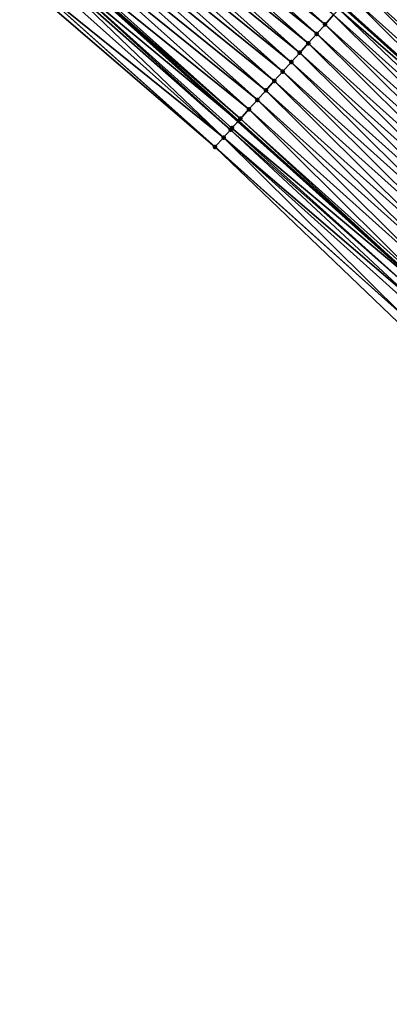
# Model space of a CAD drawing. Header units: feet. Extents: x 2017353 to 2024169, y 808050 to 818690.
# Tile 168 of 256: x 2018986 to 2019015, y 817158 to 817235. Entities that reach past the tile are written whole.
import ezdxf

# ---------------------------------------------------------------- set-up
doc = ezdxf.new("R2010")
doc.units = ezdxf.units.FT
doc.header["$MEASUREMENT"] = 0
for name, color, linetype, lineweight in [('EP_Travel Lane', 172, 'Continuous', 53), ('SB-Road Shots', 141, 'Continuous', 100), ('SB-Road X-Section', 40, 'Continuous', 13), ('STRIPING', 60, 'Continuous', 53)]:
    doc.layers.add(name, color=color, linetype=linetype, lineweight=lineweight)
doc.layers.add('I-77-MM15-17_SB-Surface-BORDER', color=7, linetype='Continuous')
doc.layers.add('I-77-MM15-17_SB-Surface-TIN', color=7, linetype='Continuous')

msp = doc.modelspace()

# ---------------------------------------------------------------- linework, layer by layer
at = {"layer": 'EP_Travel Lane'}
msp.add_polyline3d([(2018867.14277968, 817345.3122354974, 261.5908135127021), (2018882.42538336, 817332.3068555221, 261.4095775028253), (2018897.710508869, 817319.4099840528, 261.2205278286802), (2018912.995708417, 817306.5130501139, 261.0422817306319), (2018927.895287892, 817293.53588627, 260.8772122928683), (2018942.94349282, 817280.3627032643, 260.7096429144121), (2018957.982318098, 817267.1626261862, 260.5251871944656), (2018972.980864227, 817253.9332050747, 260.3638309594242), (2018987.979449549, 817240.7037493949, 260.209025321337), (2019002.813370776, 817227.4224069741, 260.0614855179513), (2019017.696174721, 817214.0624865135, 259.938339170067), (2019032.577401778, 817200.7027565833, 259.817122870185), (2019047.458280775, 817187.3410389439, 259.6620284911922), (2019062.338991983, 817173.9794719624, 259.4756970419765), (2019077.204402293, 817160.5910108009, 259.3192541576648)], dxfattribs=at)
at = {"layer": 'I-77-MM15-17_SB-Surface-BORDER', "color": 3, "linetype": 'Continuous', "lineweight": -3}
msp.add_polyline3d([(2019074.641664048, 817157.7350489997, 259.1623522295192), (2019059.708825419, 817171.0519381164, 259.3211981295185), (2019045.150033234, 817184.7718036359, 259.5279875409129), (2019029.673922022, 817197.4710589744, 259.6419134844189), (2019015.411731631, 817211.5191129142, 259.803241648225), (2019000.973804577, 817225.3743389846, 259.9523224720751), (2018985.897610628, 817238.3451819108, 260.0851561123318), (2018971.596262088, 817252.3645548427, 260.2814269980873), (2018956.860338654, 817265.8915079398, 260.458397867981), (2018942.174963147, 817279.4938179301, 260.6665841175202), (2018926.682422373, 817292.1646571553, 260.8082027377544), (2018912.031943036, 817305.3718865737, 260.9768498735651), (2018896.640273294, 817318.1425346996, 261.1635385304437), (2018881.403652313, 817331.0968682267, 261.3537655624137), (2018864.954828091, 817342.7553382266, 261.4599888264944)], dxfattribs=at)
at = {"layer": 'I-77-MM15-17_SB-Surface-TIN', "color": 128, "linetype": 'Continuous', "lineweight": -3}
for points in [[(2018994.101250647, 817247.6400276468, 260.5123263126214), (2019009.66345724, 817235.0496518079, 260.3990663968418), (2018994.763000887, 817248.3897520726, 260.5507903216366)], [(2018994.763000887, 817248.3897520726, 260.5507903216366), (2019009.66345724, 817235.0496518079, 260.3990663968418), (2019010.331667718, 817235.7936241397, 260.4364270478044)], [(2018993.439514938, 817246.8902904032, 260.4762864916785), (2019008.995241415, 817234.3056842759, 260.3607168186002), (2018994.101250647, 817247.6400276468, 260.5123263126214)], [(2018994.101250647, 817247.6400276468, 260.5123263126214), (2019008.995241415, 817234.3056842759, 260.3607168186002), (2019009.66345724, 817235.0496518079, 260.3990663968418)], [(2018992.77780899, 817246.1405269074, 260.4452117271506), (2019008.327037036, 817233.5617064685, 260.3244841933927), (2018993.439514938, 817246.8902904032, 260.4762864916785)], [(2018993.439514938, 817246.8902904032, 260.4762864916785), (2019008.327037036, 817233.5617064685, 260.3244841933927), (2019008.995241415, 817234.3056842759, 260.3607168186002)], [(2018992.116118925, 817245.3907494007, 260.4167868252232), (2019007.658855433, 817232.8177082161, 260.2924636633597), (2018992.77780899, 817246.1405269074, 260.4452117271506)], [(2018992.77780899, 817246.1405269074, 260.4452117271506), (2019007.658855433, 817232.8177082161, 260.2924636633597), (2019008.327037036, 817233.5617064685, 260.3244841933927)], [(2018991.45441304, 817244.6409858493, 260.3857225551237), (2019006.990687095, 817232.0736980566, 260.2628962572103), (2018992.116118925, 817245.3907494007, 260.4167868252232)], [(2018992.116118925, 817245.3907494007, 260.4167868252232), (2019006.990687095, 817232.0736980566, 260.2628962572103), (2019007.658855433, 817232.8177082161, 260.2924636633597)], [(2018990.792695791, 817243.8912323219, 260.3527625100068), (2019006.322510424, 817231.3296953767, 260.2317878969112), (2018991.45441304, 817244.6409858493, 260.3857225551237)], [(2018991.45441304, 817244.6409858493, 260.3857225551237), (2019006.322510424, 817231.3296953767, 260.2317878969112), (2019006.990687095, 817232.0736980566, 260.2628962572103)], [(2018990.130976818, 817243.1414803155, 260.3195147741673), (2019005.654327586, 817230.5856982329, 260.1995389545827), (2018990.792695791, 817243.8912323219, 260.3527625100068)], [(2018990.792695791, 817243.8912323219, 260.3527625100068), (2019005.654327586, 817230.5856982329, 260.1995389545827), (2019006.322510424, 817231.3296953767, 260.2317878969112)], [(2018989.469256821, 817242.3917292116, 260.2860963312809), (2019004.986141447, 817229.8417040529, 260.1666794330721), (2018990.130976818, 817243.1414803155, 260.3195147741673)], [(2018990.130976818, 817243.1414803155, 260.3195147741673), (2019004.986141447, 817229.8417040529, 260.1666794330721), (2019005.654327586, 817230.5856982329, 260.1995389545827)], [(2018988.80753642, 817241.6419784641, 260.2526104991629), (2019004.317952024, 817229.0977128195, 260.1332128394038), (2018989.469256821, 817242.3917292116, 260.2860963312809)], [(2018989.469256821, 817242.3917292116, 260.2860963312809), (2019004.317952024, 817229.0977128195, 260.1332128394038), (2019004.986141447, 817229.8417040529, 260.1666794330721)], [(2018988.145811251, 817240.8922319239, 260.2183289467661), (2019003.649771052, 817228.3537140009, 260.1013089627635), (2018988.80753642, 817241.6419784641, 260.2526104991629)], [(2018988.80753642, 817241.6419784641, 260.2526104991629), (2019003.649771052, 817228.3537140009, 260.1013089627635), (2019004.317952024, 817229.0977128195, 260.1332128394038)], [(2018987.484069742, 817240.1424997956, 260.1813216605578), (2019002.813370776, 817227.4224069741, 260.0614855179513), (2018987.979449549, 817240.7037493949, 260.209025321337)], [(2018988.145811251, 817240.8922319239, 260.2183289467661), (2018987.979449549, 817240.7037493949, 260.209025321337), (2019002.981597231, 817227.6097087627, 260.0707276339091)], [(2019002.981597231, 817227.6097087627, 260.0707276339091), (2018987.979449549, 817240.7037493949, 260.209025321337), (2019002.813370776, 817227.4224069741, 260.0614855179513)], [(2018988.145811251, 817240.8922319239, 260.2183289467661), (2019002.981597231, 817227.6097087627, 260.0707276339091), (2019003.649771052, 817228.3537140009, 260.1013089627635)], [(2019029.223532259, 817226.8977125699, 260.5006577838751), (2019015.008927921, 817241.0016217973, 260.658533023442), (2019014.340753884, 817240.2576167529, 260.6279118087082)], [(2018986.822312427, 817239.3927816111, 260.1416772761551), (2019001.645161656, 817226.1217772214, 259.9933027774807), (2018987.275775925, 817239.9065161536, 260.1691232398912)], [(2018987.275775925, 817239.9065161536, 260.1691232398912), (2019002.2007375, 817226.7403117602, 260.0273646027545), (2018987.484069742, 817240.1424997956, 260.1813216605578)], [(2018987.275775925, 817239.9065161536, 260.1691232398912), (2019001.645161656, 817226.1217772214, 259.9933027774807), (2019002.2007375, 817226.7403117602, 260.0273646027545)], [(2018987.484069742, 817240.1424997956, 260.1813216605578), (2019002.313390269, 817226.8657332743, 260.034017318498), (2019002.813370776, 817227.4224069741, 260.0614855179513)], [(2018987.484069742, 817240.1424997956, 260.1813216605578), (2019002.2007375, 817226.7403117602, 260.0273646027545), (2019002.313390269, 817226.8657332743, 260.034017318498)], [(2019028.555347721, 817226.1537169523, 260.4680940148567), (2019014.340753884, 817240.2576167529, 260.6279118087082), (2019013.672584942, 817239.5136071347, 260.5982328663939)], [(2019028.555347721, 817226.1537169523, 260.4680940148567), (2019029.223532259, 817226.8977125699, 260.5006577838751), (2019014.340753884, 817240.2576167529, 260.6279118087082)], [(2018986.160550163, 817238.6430677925, 260.1012071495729), (2019001.645161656, 817226.1217772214, 259.9933027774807), (2018986.822312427, 817239.3927816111, 260.1416772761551)], [(2019027.887156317, 817225.4097274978, 260.4342605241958), (2019013.672584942, 817239.5136071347, 260.5982328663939), (2019013.00440616, 817238.7696063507, 260.566733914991)], [(2019027.887156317, 817225.4097274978, 260.4342605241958), (2019028.555347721, 817226.1537169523, 260.4680940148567), (2019013.672584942, 817239.5136071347, 260.5982328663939)], [(2018985.897610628, 817238.3451819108, 260.0851561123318), (2019000.973804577, 817225.3743389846, 259.9523224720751), (2018986.160550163, 817238.6430677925, 260.1012071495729)], [(2018986.160550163, 817238.6430677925, 260.1012071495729), (2019000.976932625, 817225.377821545, 259.9525107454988), (2019001.645161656, 817226.1217772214, 259.9933027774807)], [(2018986.160550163, 817238.6430677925, 260.1012071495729), (2019000.973804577, 817225.3743389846, 259.9523224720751), (2019000.976932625, 817225.377821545, 259.9525107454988)], [(2019027.218961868, 817224.6657407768, 260.3998638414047), (2019013.00440616, 817238.7696063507, 260.566733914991), (2019012.336218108, 817238.0256138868, 260.5335208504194)], [(2019027.218961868, 817224.6657407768, 260.3998638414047), (2019027.887156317, 817225.4097274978, 260.4342605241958), (2019013.00440616, 817238.7696063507, 260.566733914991)], [(2019025.882603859, 817223.1777396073, 260.3367829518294), (2019011.668031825, 817237.2816198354, 260.5006347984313), (2019010.999859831, 817236.5376129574, 260.4703913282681)], [(2019026.5507698, 817223.9217519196, 260.3659073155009), (2019012.336218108, 817238.0256138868, 260.5335208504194), (2019011.668031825, 817237.2816198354, 260.5006347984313)], [(2019025.882603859, 817223.1777396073, 260.3367829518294), (2019026.5507698, 817223.9217519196, 260.3659073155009), (2019011.668031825, 817237.2816198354, 260.5006347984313)], [(2019026.5507698, 817223.9217519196, 260.3659073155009), (2019027.218961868, 817224.6657407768, 260.3998638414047), (2019012.336218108, 817238.0256138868, 260.5335208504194)], [(2019010.748994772, 817236.2582848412, 260.4581964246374), (2019025.874317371, 817223.1685134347, 260.3363344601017), (2019010.991570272, 817236.5283828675, 260.4699883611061)], [(2019010.999859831, 817236.5376129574, 260.4703913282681), (2019010.991570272, 817236.5283828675, 260.4699883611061), (2019025.874317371, 817223.1685134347, 260.3363344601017)], [(2019025.882603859, 817223.1777396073, 260.3367829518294), (2019010.999859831, 817236.5376129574, 260.4703913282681), (2019025.874317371, 817223.1685134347, 260.3363344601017)], [(2019024.54618512, 817221.6897929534, 260.2624707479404), (2019010.331667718, 817235.7936241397, 260.4364270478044), (2019009.66345724, 817235.0496518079, 260.3990663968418)], [(2019025.214399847, 817222.4337614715, 260.3006175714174), (2019010.748994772, 817236.2582848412, 260.4581964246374), (2019010.331667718, 817235.7936241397, 260.4364270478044)], [(2019024.54618512, 817221.6897929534, 260.2624707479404), (2019025.214399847, 817222.4337614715, 260.3006175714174), (2019010.331667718, 817235.7936241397, 260.4364270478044)], [(2019025.214399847, 817222.4337614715, 260.3006175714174), (2019025.874317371, 817223.1685134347, 260.3363344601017), (2019010.748994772, 817236.2582848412, 260.4581964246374)], [(2019023.877978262, 817220.945817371, 260.2257793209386), (2019009.66345724, 817235.0496518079, 260.3990663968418), (2019008.995241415, 817234.3056842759, 260.3607168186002)], [(2019023.877978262, 817220.945817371, 260.2257793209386), (2019024.54618512, 817221.6897929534, 260.2624707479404), (2019009.66345724, 817235.0496518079, 260.3990663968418)], [(2019023.209787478, 817220.2018273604, 260.1920603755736), (2019008.995241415, 817234.3056842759, 260.3607168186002), (2019008.327037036, 817233.5617064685, 260.3244841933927)], [(2019023.209787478, 817220.2018273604, 260.1920603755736), (2019023.877978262, 817220.945817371, 260.2257793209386), (2019008.995241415, 817234.3056842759, 260.3607168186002)], [(2019022.541613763, 817219.4578220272, 260.1614982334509), (2019008.327037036, 817233.5617064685, 260.3244841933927), (2019007.658855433, 817232.8177082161, 260.2924636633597)], [(2019022.541613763, 817219.4578220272, 260.1614982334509), (2019023.209787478, 817220.2018273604, 260.1920603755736), (2019008.327037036, 817233.5617064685, 260.3244841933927)], [(2019021.873447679, 817218.7138098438, 260.1323473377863), (2019007.658855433, 817232.8177082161, 260.2924636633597), (2019006.990687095, 817232.0736980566, 260.2628962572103)], [(2019021.873447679, 817218.7138098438, 260.1323473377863), (2019022.541613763, 817219.4578220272, 260.1614982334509), (2019007.658855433, 817232.8177082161, 260.2924636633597)], [(2019021.205278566, 817217.9698003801, 260.1026361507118), (2019006.990687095, 817232.0736980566, 260.2628962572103), (2019006.322510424, 817231.3296953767, 260.2317878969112)], [(2019021.205278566, 817217.9698003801, 260.1026361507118), (2019021.873447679, 817218.7138098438, 260.1323473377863), (2019006.990687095, 817232.0736980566, 260.2628962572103)], [(2019020.537100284, 817217.2257991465, 260.0712293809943), (2019006.322510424, 817231.3296953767, 260.2317878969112), (2019005.654327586, 817230.5856982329, 260.1995389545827)], [(2019020.537100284, 817217.2257991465, 260.0712293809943), (2019021.205278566, 817217.9698003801, 260.1026361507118), (2019006.322510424, 817231.3296953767, 260.2317878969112)], [(2019019.868921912, 817216.4817979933, 260.039806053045), (2019005.654327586, 817230.5856982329, 260.1995389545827), (2019004.986141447, 817229.8417040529, 260.1666794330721)], [(2019019.868921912, 817216.4817979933, 260.039806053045), (2019020.537100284, 817217.2257991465, 260.0712293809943), (2019005.654327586, 817230.5856982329, 260.1995389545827)], [(2019019.200739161, 817215.7378007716, 260.0075727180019), (2019004.986141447, 817229.8417040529, 260.1666794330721), (2019004.317952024, 817229.0977128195, 260.1332128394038)], [(2019019.200739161, 817215.7378007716, 260.0075727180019), (2019019.868921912, 817216.4817979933, 260.039806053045), (2019004.986141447, 817229.8417040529, 260.1666794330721)], [(2019018.532561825, 817214.993798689, 259.9763408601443), (2019004.317952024, 817229.0977128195, 260.1332128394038), (2019003.649771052, 817228.3537140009, 260.1013089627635)], [(2019018.532561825, 817214.993798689, 259.9763408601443), (2019019.200739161, 817215.7378007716, 260.0075727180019), (2019004.317952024, 817229.0977128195, 260.1332128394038)], [(2019017.86439075, 817214.249790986, 259.9462669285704), (2019003.649771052, 817228.3537140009, 260.1013089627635), (2019002.981597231, 817227.6097087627, 260.0707276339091)], [(2019017.86439075, 817214.249790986, 259.9462669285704), (2019018.532561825, 817214.993798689, 259.9763408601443), (2019003.649771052, 817228.3537140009, 260.1013089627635)], [(2019017.647415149, 817214.0081939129, 259.9360412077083), (2019002.813370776, 817227.4224069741, 260.0614855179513), (2019002.313390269, 817226.8657332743, 260.034017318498)], [(2019002.981597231, 817227.6097087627, 260.0707276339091), (2019002.813370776, 817227.4224069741, 260.0614855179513), (2019017.696174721, 817214.0624865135, 259.938339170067)], [(2019017.647415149, 817214.0081939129, 259.9360412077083), (2019017.696174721, 817214.0624865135, 259.938339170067), (2019002.813370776, 817227.4224069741, 260.0614855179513)], [(2019017.86439075, 817214.249790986, 259.9462669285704), (2019002.981597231, 817227.6097087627, 260.0707276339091), (2019017.696174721, 817214.0624865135, 259.938339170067)], [(2019016.844232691, 817213.113933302, 259.8923420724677), (2019002.2007375, 817226.7403117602, 260.0273646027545), (2019001.645161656, 817226.1217772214, 259.9933027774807)], [(2019017.196198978, 817213.5058018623, 259.9123652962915), (2019002.313390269, 817226.8657332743, 260.034017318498), (2019002.2007375, 817226.7403117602, 260.0273646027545)], [(2019016.844232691, 817213.113933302, 259.8923420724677), (2019017.196198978, 817213.5058018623, 259.9123652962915), (2019002.2007375, 817226.7403117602, 260.0273646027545)], [(2019017.196198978, 817213.5058018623, 259.9123652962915), (2019017.647415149, 817214.0081939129, 259.9360412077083), (2019002.313390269, 817226.8657332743, 260.034017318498)], [(2019015.859746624, 817212.0178853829, 259.83183650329), (2019001.645161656, 817226.1217772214, 259.9933027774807), (2019000.976932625, 817225.377821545, 259.9525107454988)], [(2019015.859746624, 817212.0178853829, 259.83183650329), (2019016.527980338, 817212.7618368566, 259.8734948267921), (2019001.645161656, 817226.1217772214, 259.9933027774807)], [(2019016.527980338, 817212.7618368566, 259.8734948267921), (2019016.844232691, 817213.113933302, 259.8923420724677), (2019001.645161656, 817226.1217772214, 259.9933027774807)], [(2019015.859746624, 817212.0178853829, 259.83183650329), (2019000.976932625, 817225.377821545, 259.9525107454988), (2019000.973804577, 817225.3743389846, 259.9523224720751)], [(2019015.411731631, 817211.5191129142, 259.803241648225), (2019015.859746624, 817212.0178853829, 259.83183650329), (2019000.973804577, 817225.3743389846, 259.9523224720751)]]:
    msp.add_3dface(points, dxfattribs=at)
at = {"layer": 'SB-Road Shots', "lineweight": 100}
for p in [(2019009.66345724, 817235.0496518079, 260.3990663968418), (2019008.995241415, 817234.3056842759, 260.3607168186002), (2019008.327037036, 817233.5617064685, 260.3244841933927), (2019007.658855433, 817232.8177082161, 260.2924636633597), (2019006.990687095, 817232.0736980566, 260.2628962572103), (2019006.322510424, 817231.3296953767, 260.2317878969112), (2019005.654327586, 817230.5856982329, 260.1995389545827), (2019004.986141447, 817229.8417040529, 260.1666794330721), (2019004.317952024, 817229.0977128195, 260.1332128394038), (2019003.649771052, 817228.3537140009, 260.1013089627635), (2019002.981597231, 817227.6097087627, 260.0707276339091), (2019002.2007375, 817226.7403117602, 260.0273646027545), (2019002.313390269, 817226.8657332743, 260.034017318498), (2019001.645161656, 817226.1217772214, 259.9933027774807), (2019000.973804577, 817225.3743389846, 259.9523224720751), (2019000.976932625, 817225.377821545, 259.9525107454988)]:
    msp.add_point(p, dxfattribs=at)
at = {"layer": 'SB-Road X-Section', "extrusion": (-0.7441340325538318, 0.6679908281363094, 0.007266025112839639), "elevation": -956506.3929685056, "flags": 128}
msp.add_lwpolyline([(-1956878.051253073, 7211.044103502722), (-1956878.007267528, 7211.04357974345), (-1956877.007267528, 7211.021247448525), (-1956876.007267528, 7210.982377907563), (-1956875.007267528, 7210.944650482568), (-1956874.007267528, 7210.912293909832), (-1956873.007267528, 7210.880458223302), (-1956872.007267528, 7210.848356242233), (-1956871.007267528, 7210.817734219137), (-1956870.007267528, 7210.788054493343), (-1956869.007267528, 7210.756554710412), (-1956868.007267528, 7210.723340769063), (-1956867.007267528, 7210.690453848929), (-1956866.007267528, 7210.660209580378), (-1956865.631824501, 7210.648014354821), (-1956865.007267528, 7210.626244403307), (-1956864.007267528, 7210.588882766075), (-1956863.007267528, 7210.550532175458), (-1956862.007267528, 7210.514298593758), (-1956861.007267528, 7210.482277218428), (-1956860.007267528, 7210.452709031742), (-1956859.007267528, 7210.421599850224), (-1956858.007267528, 7210.38935005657), (-1956857.007267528, 7210.356489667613), (-1956856.007267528, 7210.323022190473), (-1956855.007267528, 7210.291117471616), (-1956854.007267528, 7210.260535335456), (-1956853.007267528, 7210.223824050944), (-1956852.838681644, 7210.217171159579), (-1956852.007267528, 7210.183108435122), (-1956851.007267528, 7210.142315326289), (-1956851.002586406, 7210.142127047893)], dxfattribs=at)
at = {"layer": 'STRIPING'}
msp.add_polyline3d([(2018875.257228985, 817354.7956723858, 262.0221281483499), (2018890.475901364, 817341.8410374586, 261.8250365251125), (2018905.760163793, 817328.9430634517, 261.641720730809), (2018921.044558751, 817316.0449776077, 261.4777446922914), (2018936.109750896, 817302.8235426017, 261.2970411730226), (2018951.094258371, 817289.5784840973, 261.1154088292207), (2018966.082139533, 817276.3398419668, 260.9471136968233), (2018981.08015329, 817263.1099323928, 260.7762422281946), (2018996.07825754, 817249.879942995, 260.6204652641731), (2019010.991570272, 817236.5283828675, 260.4699883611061), (2019025.874317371, 817223.1685134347, 260.3363344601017), (2019040.75664103, 817209.8077982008, 260.1999200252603), (2019055.637551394, 817196.4460523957, 260.0506558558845), (2019070.518453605, 817183.0843139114, 259.8998757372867), (2019085.405444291, 817169.7311517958, 259.751395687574)], dxfattribs=at)

doc.saveas('drawing.dxf')
